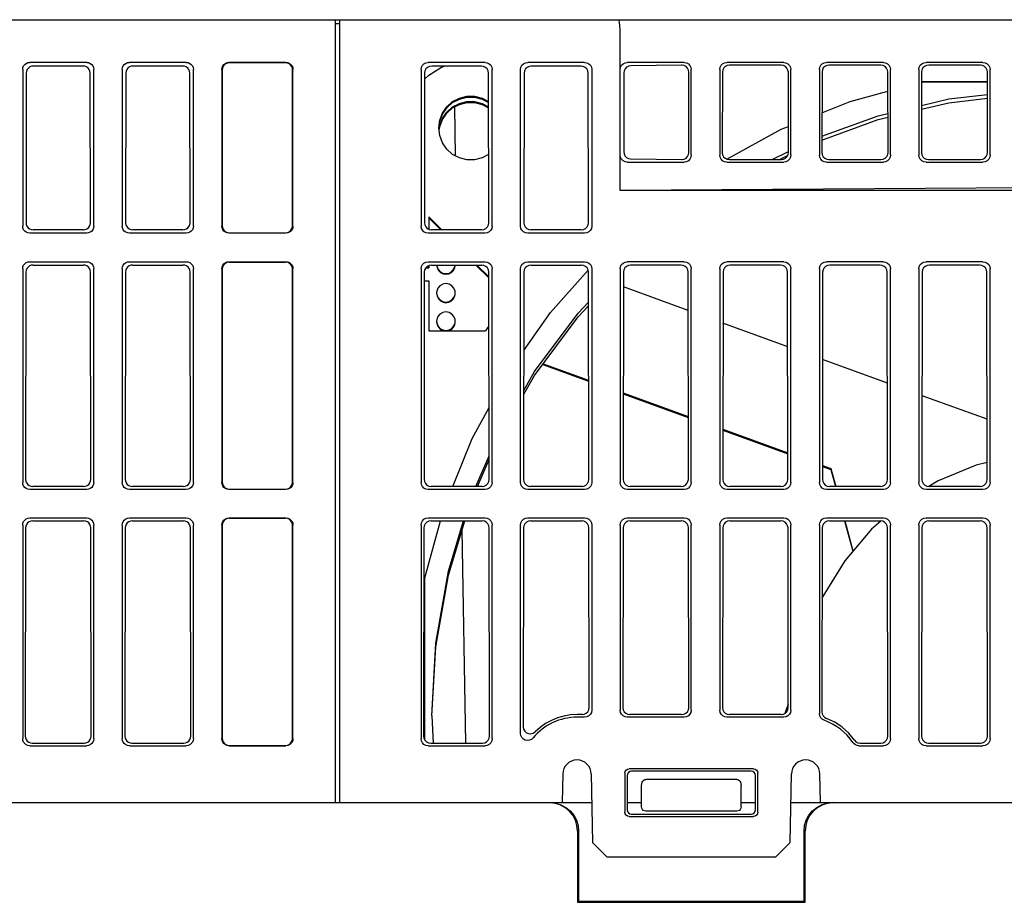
# Model space of a CAD drawing. Extents: x 100 to 1223, y 94 to 846.
# Tile 20 of 39: x 1043 to 1112, y 258 to 320. Entities that reach past the tile are written whole.
import ezdxf

# ---------------------------------------------------------------- set-up
doc = ezdxf.new("R2010")
doc.units = 0
doc.header["$LTSCALE"] = 69.3
doc.layers.add('ALL_AXIS', color=7, linetype='CONTINUOUS')
doc.layers.add('ALL_FEATURES', color=7, linetype='CONTINUOUS')

msp = doc.modelspace()

# ---------------------------------------------------------------- linework, layer by layer
at = {"layer": 'ALL_AXIS', "color": 7, "linetype": 'CONTINUOUS'}
for p, q in [((1065.3, 265), (1065.3, 320)), ((1065.3, 319.7), (1065, 319.7)), ((1080.965, 267.017), (1080.93, 265)), ((1099.07, 265), (1099.035, 267.017)), ((1065.3, 265), (1080.93, 265)), ((1099.07, 265), (1132.5, 265))]:
    msp.add_line(p, q, dxfattribs=at)
for points in [[(1071.253, 315.821), (1071.538, 316.106), (1072.439, 316.672), (1072.65, 316.746)], [(1072.1, 302.771), (1072.132, 302.57), (1072.224, 302.389), (1072.368, 302.245), (1072.549, 302.153), (1072.75, 302.121)], [(1072.104, 302.767), (1072.11, 302.704), (1072.187, 302.492), (1072.332, 302.319), (1072.528, 302.206), (1072.75, 302.167)], [(1072.75, 302.121), (1072.951, 302.153), (1073.132, 302.245), (1073.276, 302.389), (1073.368, 302.57), (1073.4, 302.771)], [(1072.75, 302.167), (1072.972, 302.206), (1073.168, 302.319), (1073.313, 302.492), (1073.39, 302.704), (1073.396, 302.767)], [(1072.75, 301.467), (1072.528, 301.428), (1072.332, 301.315), (1072.187, 301.142), (1072.11, 300.93), (1072.1, 300.817)], [(1073.4, 300.817), (1073.39, 300.93), (1073.313, 301.142), (1073.168, 301.315), (1072.972, 301.428), (1072.75, 301.467)], [(1072.1, 300.817), (1072.11, 300.704), (1072.187, 300.492), (1072.332, 300.319), (1072.528, 300.206), (1072.75, 300.167)], [(1072.1, 300.772), (1072.132, 300.571), (1072.224, 300.39), (1072.368, 300.246), (1072.549, 300.153), (1072.75, 300.122)], [(1072.75, 300.167), (1072.972, 300.206), (1073.168, 300.319), (1073.313, 300.492), (1073.39, 300.704), (1073.4, 300.817)], [(1072.75, 300.122), (1072.951, 300.153), (1073.132, 300.246), (1073.276, 300.39), (1073.368, 300.571), (1073.4, 300.772)], [(1072.75, 299.467), (1072.528, 299.428), (1072.332, 299.315), (1072.187, 299.142), (1072.11, 298.93), (1072.1, 298.817)], [(1073.4, 298.817), (1073.39, 298.93), (1073.313, 299.142), (1073.168, 299.315), (1072.972, 299.428), (1072.75, 299.467)], [(1072.1, 298.817), (1072.11, 298.704), (1072.187, 298.492), (1072.332, 298.319), (1072.528, 298.207), (1072.75, 298.167)], [(1072.1, 298.772), (1072.132, 298.571), (1072.224, 298.39), (1072.368, 298.246), (1072.549, 298.154), (1072.601, 298.145)], [(1072.75, 298.167), (1072.972, 298.207), (1073.168, 298.319), (1073.313, 298.492), (1073.39, 298.704), (1073.4, 298.817)], [(1072.899, 298.145), (1072.951, 298.154), (1073.132, 298.246), (1073.276, 298.39), (1073.368, 298.571), (1073.4, 298.772)]]:
    msp.add_lwpolyline(points, dxfattribs=at)
for centre in [(1081.965, 267), (1098.035, 267)]:
    msp.add_arc(centre, 1, 1, 179, dxfattribs=at)
at = {"layer": 'ALL_FEATURES', "color": 7, "linetype": 'CONTINUOUS'}
for p, q in [((962, 320), (1164.5, 320)), ((1065, 265), (1065, 320)), ((1085, 308), (1085, 319)), ((1047.502, 317), (1043.498, 317)), ((1054.502, 317), (1050.498, 317)), ((1061.502, 317), (1057.498, 317)), ((1075.502, 317), (1071.498, 317)), ((1082.502, 317), (1078.498, 317)), ((1089.502, 317), (1085.498, 317)), ((1096.502, 317), (1092.498, 317)), ((1103.502, 317), (1099.498, 317)), ((1110.502, 317), (1106.498, 317)), ((1043, 316.502), (1043, 305.498)), ((1047.248, 316.746), (1043.752, 316.746)), ((1048, 305.498), (1048, 316.502)), ((1050, 316.502), (1050, 305.498)), ((1054.248, 316.746), (1050.752, 316.746)), ((1055, 305.498), (1055, 316.502)), ((1057, 316.502), (1057, 305.498)), ((1057.026, 316.476), (1057.026, 305.524)), ((1061.476, 316.974), (1057.524, 316.974)), ((1061.974, 305.524), (1061.974, 316.476)), ((1062, 305.498), (1062, 316.502)), ((1071, 316.502), (1071, 305.498)), ((1075.248, 316.746), (1071.752, 316.746)), ((1076, 305.498), (1076, 316.502)), ((1078, 305.498), (1078, 316.502)), ((1082.248, 316.746), (1078.752, 316.746)), ((1083, 316.502), (1083, 305.498)), ((1089.321, 316.816), (1085.744, 316.758)), ((1089.495, 316.784), (1089.349, 316.815)), ((1089.828, 310.681), (1089.82, 316.311)), ((1090, 310.506), (1090, 316.494)), ((1092, 316.51), (1092, 310.49)), ((1092.186, 316.327), (1092.177, 310.664)), ((1096.321, 316.816), (1092.685, 316.816)), ((1096.828, 310.681), (1096.82, 316.311)), ((1097, 310.506), (1097, 316.494)), ((1099, 316.51), (1099, 310.49)), ((1099.186, 316.327), (1099.177, 310.664)), ((1103.321, 316.816), (1099.685, 316.816)), ((1103.828, 310.681), (1103.82, 316.311)), ((1104, 310.506), (1104, 316.494)), ((1106, 316.51), (1106, 310.49)), ((1106.186, 316.327), (1106.177, 310.664)), ((1110.321, 316.816), (1106.685, 316.816)), ((1110.828, 310.681), (1110.82, 316.311)), ((1111, 310.506), (1111, 316.494)), ((1043.253, 316.249), (1043.237, 305.735)), ((1047.763, 305.735), (1047.747, 316.249)), ((1050.253, 316.249), (1050.237, 305.735)), ((1054.763, 305.735), (1054.747, 316.249)), ((1071.253, 316.249), (1071.237, 305.735)), ((1075.763, 305.735), (1075.747, 316.249)), ((1078.253, 316.249), (1078.237, 305.735)), ((1082.763, 305.735), (1082.747, 316.249)), ((1085.253, 316.261), (1085.245, 310.731)), ((1106.185, 315.639), (1106.199, 315.643)), ((1110.821, 315.643), (1106.199, 315.643)), ((1073.428, 310.434), (1073.368, 313.878)), ((1072.273, 312.207), (1072.315, 312.558)), ((1072.295, 312.318), (1072.315, 312.488)), ((1085.734, 310.232), (1089.331, 310.174)), ((1089.36, 310.174), (1089.505, 310.206)), ((1092.674, 310.174), (1096.331, 310.174)), ((1095.682, 310.174), (1096.828, 310.749)), ((1096.204, 310.174), (1096.771, 310.458)), ((1099.674, 310.174), (1103.331, 310.174)), ((1106.674, 310.174), (1110.331, 310.174)), ((1085.498, 310), (1089.502, 310)), ((1092.498, 310), (1096.502, 310)), ((1099.498, 310), (1103.502, 310)), ((1106.498, 310), (1110.502, 310)), ((1150, 308.419), (1085, 308)), ((1164.186, 308), (1085, 308)), ((1071.55, 306.144), (1071.55, 305.276)), ((1072.458, 305.236), (1071.55, 306.144)), ((1072.388, 305.236), (1071.55, 306.074)), ((1047.265, 305.236), (1043.735, 305.236)), ((1054.265, 305.236), (1050.735, 305.236)), ((1075.265, 305.236), (1071.735, 305.236)), ((1082.265, 305.236), (1078.735, 305.236)), ((1047.502, 305), (1043.498, 305)), ((1054.502, 305), (1050.498, 305)), ((1061.502, 305), (1057.498, 305)), ((1057.524, 305.026), (1061.476, 305.026)), ((1075.502, 305), (1071.498, 305)), ((1082.502, 305), (1078.498, 305)), ((1043, 302.502), (1043, 287.498)), ((1043.498, 303), (1047.502, 303)), ((1043.731, 302.767), (1047.269, 302.767)), ((1048, 287.498), (1048, 302.502)), ((1050, 302.502), (1050, 287.498)), ((1050.498, 303), (1054.502, 303)), ((1050.731, 302.767), (1054.269, 302.767)), ((1055, 287.498), (1055, 302.502)), ((1057, 302.502), (1057, 287.498)), ((1057.026, 302.476), (1057.026, 287.524)), ((1057.498, 303), (1061.502, 303)), ((1057.524, 302.974), (1061.476, 302.974)), ((1061.974, 287.524), (1061.974, 302.476)), ((1062, 287.498), (1062, 302.502)), ((1071, 302.502), (1071, 287.498)), ((1071.34, 302.575), (1071.55, 302.575)), ((1071.41, 302.645), (1071.55, 302.645)), ((1071.498, 303), (1075.502, 303)), ((1071.55, 302.73), (1071.55, 302.575)), ((1071.731, 302.767), (1075.269, 302.767)), ((1075.769, 301.856), (1074.858, 302.767)), ((1075.769, 301.926), (1074.927, 302.767)), ((1076, 287.498), (1076, 302.502)), ((1078, 287.498), (1078, 302.502)), ((1078.498, 303), (1082.502, 303)), ((1078.731, 302.767), (1082.269, 302.767)), ((1083, 302.502), (1083, 287.498)), ((1085, 302.502), (1085, 287.498)), ((1089.502, 303), (1085.498, 303)), ((1089.269, 302.767), (1085.731, 302.767)), ((1090, 287.498), (1090, 302.502)), ((1092, 302.502), (1092, 287.498)), ((1096.502, 303), (1092.498, 303)), ((1096.269, 302.767), (1092.731, 302.767)), ((1097, 287.498), (1097, 302.502)), ((1099, 302.502), (1099, 287.498)), ((1103.502, 303), (1099.498, 303)), ((1103.269, 302.767), (1099.731, 302.767)), ((1104, 287.498), (1104, 302.502)), ((1106, 302.502), (1106, 287.498)), ((1110.502, 303), (1106.498, 303)), ((1110.269, 302.767), (1106.731, 302.767)), ((1111, 287.498), (1111, 302.502)), ((1043.232, 302.27), (1043.21, 287.708)), ((1047.79, 287.708), (1047.768, 302.27)), ((1050.232, 302.27), (1050.21, 287.708)), ((1054.79, 287.708), (1054.768, 302.27)), ((1071.232, 302.27), (1071.21, 287.708)), ((1075.79, 287.708), (1075.768, 302.27)), ((1078.232, 302.27), (1078.21, 287.708)), ((1080.093, 299.43), (1082.746, 302.407)), ((1082.79, 287.708), (1082.768, 302.27)), ((1085.232, 302.27), (1085.21, 287.708)), ((1089.79, 287.708), (1089.768, 302.27)), ((1092.232, 302.27), (1092.21, 287.708)), ((1096.79, 287.708), (1096.768, 302.27)), ((1099.232, 302.27), (1099.21, 287.708)), ((1103.79, 287.708), (1103.768, 302.27)), ((1106.232, 302.27), (1106.21, 287.708)), ((1110.79, 287.708), (1110.768, 302.27)), ((1071.231, 301.645), (1071.55, 301.645)), ((1071.55, 301.645), (1071.55, 298.145)), ((1089.772, 299.574), (1085.23, 301.227)), ((1078.224, 296.774), (1080.093, 299.43)), ((1075.774, 298.5), (1075.531, 298.145)), ((1096.776, 297.025), (1092.226, 298.681)), ((1071.55, 298.145), (1075.531, 298.145)), ((1079.553, 295.775), (1082.78, 294.601)), ((1079.594, 295.83), (1082.78, 294.67)), ((1103.78, 294.476), (1099.223, 296.135)), ((1085.219, 293.783), (1089.784, 292.122)), ((1085.219, 293.713), (1089.784, 292.052)), ((1110.784, 291.927), (1106.219, 293.589)), ((1092.215, 291.237), (1096.787, 289.573)), ((1092.215, 291.167), (1096.788, 289.503)), ((1074.86, 287.209), (1075.788, 289.359)), ((1074.973, 287.209), (1075.788, 289.098)), ((1099.211, 288.691), (1099.811, 288.473)), ((1099.211, 288.621), (1099.811, 288.403)), ((1099.811, 288.403), (1099.811, 288.473)), ((1099.811, 288.473), (1100.15, 287.209)), ((1099.811, 288.403), (1100.131, 287.209)), ((1047.502, 287), (1043.498, 287)), ((1047.293, 287.209), (1043.707, 287.209)), ((1054.502, 287), (1050.498, 287)), ((1054.293, 287.209), (1050.707, 287.209)), ((1061.502, 287), (1057.498, 287)), ((1057.524, 287.026), (1061.476, 287.026)), ((1075.502, 287), (1071.498, 287)), ((1075.293, 287.209), (1071.707, 287.209)), ((1082.502, 287), (1078.498, 287)), ((1082.293, 287.209), (1078.707, 287.209)), ((1089.502, 287), (1085.498, 287)), ((1089.293, 287.209), (1085.707, 287.209)), ((1096.502, 287), (1092.498, 287)), ((1096.293, 287.209), (1092.707, 287.209)), ((1103.502, 287), (1099.498, 287)), ((1103.293, 287.209), (1099.707, 287.209)), ((1110.502, 287), (1106.498, 287)), ((1110.293, 287.209), (1106.707, 287.209)), ((1043, 284.502), (1043, 269.498)), ((1043.498, 285), (1047.502, 285)), ((1043.703, 284.795), (1047.297, 284.795)), ((1048, 269.498), (1048, 284.502)), ((1050, 284.502), (1050, 269.498)), ((1050.498, 285), (1054.502, 285)), ((1050.703, 284.795), (1054.297, 284.795)), ((1055, 269.498), (1055, 284.502)), ((1057, 284.502), (1057, 269.498)), ((1057.026, 284.476), (1057.026, 269.524)), ((1057.498, 285), (1061.502, 285)), ((1057.524, 284.974), (1061.476, 284.974)), ((1061.974, 269.524), (1061.974, 284.476)), ((1062, 269.498), (1062, 284.502)), ((1071, 284.502), (1071, 269.498)), ((1071.25, 280.699), (1072.378, 284.795)), ((1071.498, 285), (1075.502, 285)), ((1071.703, 284.795), (1075.297, 284.795)), ((1076, 269.498), (1076, 284.502)), ((1078, 269.866), (1078, 284.502)), ((1078.498, 285), (1082.502, 285)), ((1078.703, 284.795), (1082.297, 284.795)), ((1083, 284.502), (1083, 271.498)), ((1085, 284.502), (1085, 271.498)), ((1085.498, 285), (1089.502, 285)), ((1085.703, 284.795), (1089.297, 284.795)), ((1090, 271.498), (1090, 284.502)), ((1092, 284.502), (1092, 271.498)), ((1092.498, 285), (1096.502, 285)), ((1092.703, 284.795), (1096.297, 284.795)), ((1097, 271.498), (1097, 284.502)), ((1099, 284.502), (1099, 271.254)), ((1099.498, 285), (1103.502, 285)), ((1099.703, 284.795), (1103.297, 284.795)), ((1100.778, 284.795), (1101.35, 282.661)), ((1100.797, 284.795), (1101.364, 282.678)), ((1104, 269.498), (1104, 284.502)), ((1106, 284.502), (1106, 269.498)), ((1106.498, 285), (1110.502, 285)), ((1106.703, 284.795), (1110.297, 284.795)), ((1111, 269.498), (1111, 284.502)), ((1043.204, 284.297), (1043.182, 269.68)), ((1047.818, 269.68), (1047.796, 284.297)), ((1050.204, 284.297), (1050.182, 269.68)), ((1054.818, 269.68), (1054.796, 284.297)), ((1071.204, 284.297), (1071.182, 269.68)), ((1074.148, 269.181), (1073.886, 284.161)), ((1075.818, 269.68), (1075.796, 284.297)), ((1078.204, 284.297), (1078.183, 270.336)), ((1082.815, 271.683), (1082.796, 284.297)), ((1085.204, 284.297), (1085.185, 271.683)), ((1089.815, 271.683), (1089.796, 284.297)), ((1092.204, 284.297), (1092.185, 271.683)), ((1096.815, 271.683), (1096.796, 284.297)), ((1099.204, 284.297), (1099.185, 271.383)), ((1103.818, 269.68), (1103.796, 284.297)), ((1106.204, 284.297), (1106.182, 269.68)), ((1110.818, 269.68), (1110.796, 284.297)), ((1071.25, 280.699), (1071.25, 269.439)), ((1096.814, 271.907), (1096.581, 271.264)), ((1071.75, 271.104), (1071.862, 269.181)), ((1082.317, 271.184), (1081.965, 271.184)), ((1082.502, 271), (1081.965, 271)), ((1089.502, 271), (1085.498, 271)), ((1089.317, 271.184), (1085.683, 271.184)), ((1096.502, 271), (1092.498, 271)), ((1096.317, 271.184), (1092.683, 271.184)), ((1043.498, 269), (1047.502, 269)), ((1043.679, 269.181), (1047.321, 269.181)), ((1050.498, 269), (1054.502, 269)), ((1050.679, 269.181), (1054.321, 269.181)), ((1057.498, 269), (1061.502, 269)), ((1057.524, 269.026), (1061.476, 269.026)), ((1071.498, 269), (1075.502, 269)), ((1071.679, 269.181), (1075.321, 269.181)), ((1101.776, 269), (1103.502, 269)), ((1101.871, 269.181), (1103.321, 269.181)), ((1106.498, 269), (1110.502, 269)), ((1106.679, 269.181), (1110.321, 269.181)), ((1094.379, 267.378), (1085.621, 267.378)), ((1094.201, 267.2), (1085.799, 267.2)), ((1082.965, 267.017), (1083.049, 262.2)), ((1085.322, 267.079), (1085.326, 264.325)), ((1085.5, 266.901), (1085.5, 264.499)), ((1093.208, 266.63), (1086.792, 266.63)), ((1094.5, 264.499), (1094.5, 266.901)), ((1094.674, 264.325), (1094.678, 267.079)), ((1096.951, 262.2), (1097.035, 267.017)), ((1086.5, 264.7), (1086.499, 266.198)), ((1093.5, 264.7), (1093.501, 266.198)), ((1027.5, 265), (1079.999, 265)), ((1080.93, 265), (1083, 265)), ((1085.5, 265), (1086.5, 265)), ((1093.2, 264.4), (1086.8, 264.4)), ((1093.5, 265), (1094.5, 265)), ((1097, 265), (1099.07, 265)), ((1100.001, 265), (1115, 265)), ((1085.625, 264.026), (1094.375, 264.026)), ((1085.798, 264.2), (1094.202, 264.2)), ((1082, 263), (1082, 258)), ((1082.073, 263), (1082.073, 258.073)), ((1097.927, 258.073), (1097.927, 263)), ((1098, 258), (1098, 263)), ((1083.049, 262.2), (1084.066, 261.2)), ((1095.934, 261.2), (1096.951, 262.2)), ((1084.066, 261.2), (1095.934, 261.2)), ((1082, 258), (1082.073, 258.073)), ((1082, 258), (1098, 258)), ((1082.073, 258.073), (1097.927, 258.073)), ((1098, 258), (1097.927, 258.073))]:
    msp.add_line(p, q, dxfattribs=at)
for points in [[(1085, 319), (1084.995, 319.31), (1084.982, 319.589), (1084.962, 319.81), (1084.937, 319.951), (1084.908, 320)], [(1043, 316.502), (1043.017, 316.631), (1043.067, 316.751), (1043.146, 316.854), (1043.249, 316.933), (1043.369, 316.983), (1043.498, 317)], [(1047.502, 317), (1047.631, 316.983), (1047.751, 316.933), (1047.854, 316.854), (1047.933, 316.751), (1047.983, 316.631), (1048, 316.502)], [(1050, 316.502), (1050.017, 316.631), (1050.067, 316.751), (1050.146, 316.854), (1050.249, 316.933), (1050.369, 316.983), (1050.498, 317)], [(1054.502, 317), (1054.631, 316.983), (1054.751, 316.933), (1054.854, 316.854), (1054.933, 316.751), (1054.983, 316.631), (1055, 316.502)], [(1057, 316.502), (1057.017, 316.631), (1057.067, 316.751), (1057.146, 316.854), (1057.249, 316.933), (1057.369, 316.983), (1057.498, 317)], [(1061.502, 317), (1061.631, 316.983), (1061.751, 316.933), (1061.854, 316.854), (1061.933, 316.751), (1061.983, 316.631), (1062, 316.502)], [(1071, 316.502), (1071.024, 316.656), (1071.095, 316.795), (1071.205, 316.905), (1071.344, 316.976), (1071.498, 317)], [(1075.502, 317), (1075.656, 316.976), (1075.795, 316.905), (1075.905, 316.795), (1075.976, 316.656), (1076, 316.502)], [(1078, 316.502), (1078.024, 316.656), (1078.095, 316.795), (1078.205, 316.905), (1078.344, 316.976), (1078.498, 317)], [(1082.502, 317), (1082.656, 316.976), (1082.795, 316.905), (1082.905, 316.795), (1082.976, 316.656), (1083, 316.502)], [(1085, 316.51), (1085.024, 316.66), (1085.092, 316.796), (1085.201, 316.904), (1085.34, 316.975), (1085.498, 317)], [(1089.502, 317), (1089.655, 316.975), (1089.794, 316.903), (1089.905, 316.791), (1089.976, 316.65), (1090, 316.494)], [(1092, 316.51), (1092.024, 316.66), (1092.092, 316.796), (1092.201, 316.904), (1092.34, 316.975), (1092.498, 317)], [(1096.502, 317), (1096.655, 316.975), (1096.794, 316.903), (1096.905, 316.791), (1096.976, 316.65), (1097, 316.494)], [(1099, 316.51), (1099.024, 316.66), (1099.092, 316.796), (1099.201, 316.904), (1099.34, 316.975), (1099.498, 317)], [(1103.502, 317), (1103.655, 316.975), (1103.794, 316.903), (1103.905, 316.791), (1103.976, 316.65), (1104, 316.494)], [(1106, 316.51), (1106.024, 316.66), (1106.092, 316.796), (1106.201, 316.904), (1106.34, 316.975), (1106.498, 317)], [(1110.502, 317), (1110.655, 316.975), (1110.794, 316.903), (1110.905, 316.791), (1110.976, 316.65), (1111, 316.494)], [(1043.752, 316.746), (1043.623, 316.729), (1043.502, 316.679), (1043.399, 316.6), (1043.32, 316.498), (1043.27, 316.378), (1043.253, 316.249)], [(1047.747, 316.249), (1047.73, 316.378), (1047.68, 316.498), (1047.601, 316.6), (1047.498, 316.679), (1047.377, 316.729), (1047.248, 316.746)], [(1050.752, 316.746), (1050.623, 316.729), (1050.502, 316.679), (1050.399, 316.6), (1050.32, 316.498), (1050.27, 316.378), (1050.253, 316.249)], [(1054.747, 316.249), (1054.73, 316.378), (1054.68, 316.498), (1054.601, 316.6), (1054.498, 316.679), (1054.377, 316.729), (1054.248, 316.746)], [(1057.524, 316.974), (1057.395, 316.957), (1057.275, 316.907), (1057.172, 316.828), (1057.093, 316.725), (1057.043, 316.605), (1057.026, 316.476)], [(1061.974, 316.476), (1061.957, 316.605), (1061.907, 316.725), (1061.828, 316.828), (1061.725, 316.907), (1061.605, 316.957), (1061.476, 316.974)], [(1071.752, 316.746), (1071.598, 316.722), (1071.459, 316.651), (1071.349, 316.541), (1071.278, 316.403), (1071.253, 316.249)], [(1075.747, 316.249), (1075.722, 316.403), (1075.651, 316.541), (1075.541, 316.651), (1075.402, 316.722), (1075.248, 316.746)], [(1078.752, 316.746), (1078.598, 316.722), (1078.459, 316.651), (1078.349, 316.541), (1078.278, 316.403), (1078.253, 316.249)], [(1082.747, 316.249), (1082.722, 316.403), (1082.651, 316.541), (1082.541, 316.651), (1082.402, 316.722), (1082.248, 316.746)], [(1085.744, 316.758), (1085.592, 316.732), (1085.455, 316.66), (1085.347, 316.551), (1085.277, 316.413), (1085.253, 316.261)], [(1089.349, 316.815), (1089.335, 316.816), (1089.321, 316.816)], [(1089.82, 316.311), (1089.797, 316.461), (1089.731, 316.598), (1089.627, 316.709), (1089.495, 316.784)], [(1092.685, 316.816), (1092.527, 316.791), (1092.387, 316.72), (1092.279, 316.612), (1092.21, 316.477), (1092.186, 316.327)], [(1096.82, 316.311), (1096.795, 316.466), (1096.724, 316.607), (1096.614, 316.719), (1096.475, 316.791), (1096.321, 316.816)], [(1099.685, 316.816), (1099.527, 316.791), (1099.387, 316.72), (1099.279, 316.612), (1099.21, 316.477), (1099.186, 316.327)], [(1103.82, 316.311), (1103.795, 316.466), (1103.724, 316.607), (1103.614, 316.719), (1103.475, 316.791), (1103.321, 316.816)], [(1106.685, 316.816), (1106.527, 316.791), (1106.387, 316.72), (1106.279, 316.612), (1106.21, 316.477), (1106.186, 316.327)], [(1110.82, 316.311), (1110.795, 316.466), (1110.724, 316.607), (1110.614, 316.719), (1110.475, 316.791), (1110.321, 316.816)], [(1106.199, 315.643), (1107.764, 315.634), (1109.41, 315.626), (1110.821, 315.621)], [(1099.182, 313.456), (1101.165, 314.256), (1103.822, 314.988)], [(1072.25, 312.393), (1072.315, 312.932), (1072.508, 313.439), (1072.816, 313.885), (1073.222, 314.245), (1073.702, 314.497), (1074.229, 314.627), (1074.771, 314.627), (1075.298, 314.497), (1075.75, 314.26)], [(1072.258, 312.392), (1072.315, 312.862), (1072.508, 313.369), (1072.816, 313.815), (1073.222, 314.175), (1073.702, 314.427), (1074.229, 314.557), (1074.771, 314.557), (1075.298, 314.427), (1075.75, 314.19)], [(1072.315, 312.558), (1072.508, 313.065), (1072.816, 313.512), (1073.222, 313.871), (1073.702, 314.123), (1074.229, 314.253), (1074.771, 314.253), (1075.298, 314.123), (1075.75, 313.886)], [(1106.182, 313.972), (1108.112, 314.43), (1110.822, 314.746)], [(1106.182, 313.71), (1108.112, 314.167), (1110.823, 314.484)], [(1072.315, 312.488), (1072.508, 312.996), (1072.816, 313.442), (1073.222, 313.801)], [(1073.222, 313.801), (1073.702, 314.054), (1074.229, 314.183), (1074.771, 314.183), (1075.298, 314.054), (1075.75, 313.816)], [(1099.179, 311.812), (1103.129, 313.249), (1103.824, 313.414)], [(1099.179, 311.549), (1103.129, 312.986), (1103.825, 313.151)], [(1075.755, 310.53), (1075.298, 310.29), (1074.771, 310.16), (1074.229, 310.16), (1073.702, 310.29), (1073.222, 310.542), (1072.816, 310.902), (1072.508, 311.348), (1072.315, 311.855), (1072.25, 312.393)], [(1092.486, 310.214), (1096.322, 312.302), (1096.826, 312.505)], [(1085.498, 310), (1085.34, 310.025), (1085.201, 310.096), (1085.092, 310.205), (1085.024, 310.34), (1085, 310.49)], [(1085.245, 310.731), (1085.269, 310.578), (1085.338, 310.44), (1085.445, 310.33), (1085.582, 310.259), (1085.734, 310.232)], [(1089.331, 310.174), (1089.345, 310.174), (1089.36, 310.174)], [(1090, 310.506), (1089.976, 310.35), (1089.905, 310.209), (1089.794, 310.097), (1089.655, 310.025), (1089.502, 310)], [(1089.505, 310.206), (1089.637, 310.281), (1089.74, 310.392), (1089.806, 310.53), (1089.828, 310.681)], [(1092.498, 310), (1092.34, 310.025), (1092.201, 310.096), (1092.092, 310.205), (1092.024, 310.34), (1092, 310.49)], [(1092.177, 310.664), (1092.201, 310.514), (1092.269, 310.378), (1092.377, 310.27), (1092.516, 310.199), (1092.674, 310.174)], [(1096.331, 310.174), (1096.484, 310.198), (1096.623, 310.27), (1096.734, 310.383), (1096.804, 310.524), (1096.828, 310.681)], [(1097, 310.506), (1096.976, 310.35), (1096.905, 310.209), (1096.794, 310.097), (1096.655, 310.025), (1096.502, 310)], [(1099.498, 310), (1099.34, 310.025), (1099.201, 310.096), (1099.092, 310.205), (1099.024, 310.34), (1099, 310.49)], [(1099.177, 310.664), (1099.201, 310.514), (1099.269, 310.378), (1099.377, 310.27), (1099.516, 310.199), (1099.674, 310.174)], [(1103.331, 310.174), (1103.484, 310.198), (1103.623, 310.27), (1103.734, 310.383), (1103.804, 310.524), (1103.828, 310.681)], [(1104, 310.506), (1103.976, 310.35), (1103.905, 310.209), (1103.794, 310.097), (1103.655, 310.025), (1103.502, 310)], [(1106.498, 310), (1106.34, 310.025), (1106.201, 310.096), (1106.092, 310.205), (1106.024, 310.34), (1106, 310.49)], [(1106.177, 310.664), (1106.201, 310.514), (1106.269, 310.378), (1106.377, 310.27), (1106.516, 310.199), (1106.674, 310.174)], [(1110.331, 310.174), (1110.484, 310.198), (1110.623, 310.27), (1110.734, 310.383), (1110.804, 310.524), (1110.828, 310.681)], [(1111, 310.506), (1110.976, 310.35), (1110.905, 310.209), (1110.794, 310.097), (1110.655, 310.025), (1110.502, 310)], [(1043.498, 305), (1043.369, 305.017), (1043.249, 305.067), (1043.146, 305.146), (1043.067, 305.249), (1043.017, 305.369), (1043, 305.498)], [(1043.237, 305.735), (1043.254, 305.606), (1043.304, 305.485), (1043.382, 305.382), (1043.485, 305.303), (1043.605, 305.253), (1043.735, 305.236)], [(1047.265, 305.236), (1047.395, 305.253), (1047.515, 305.303), (1047.618, 305.382), (1047.696, 305.485), (1047.746, 305.606), (1047.763, 305.735)], [(1048, 305.498), (1047.983, 305.369), (1047.933, 305.249), (1047.854, 305.146), (1047.751, 305.067), (1047.631, 305.017), (1047.502, 305)], [(1050.498, 305), (1050.369, 305.017), (1050.249, 305.067), (1050.146, 305.146), (1050.067, 305.249), (1050.017, 305.369), (1050, 305.498)], [(1050.237, 305.735), (1050.254, 305.606), (1050.304, 305.485), (1050.382, 305.382), (1050.485, 305.303), (1050.605, 305.253), (1050.735, 305.236)], [(1054.265, 305.236), (1054.395, 305.253), (1054.515, 305.303), (1054.618, 305.382), (1054.696, 305.485), (1054.746, 305.606), (1054.763, 305.735)], [(1055, 305.498), (1054.983, 305.369), (1054.933, 305.249), (1054.854, 305.146), (1054.751, 305.067), (1054.631, 305.017), (1054.502, 305)], [(1057.498, 305), (1057.369, 305.017), (1057.249, 305.067), (1057.146, 305.146), (1057.067, 305.249), (1057.017, 305.369), (1057, 305.498)], [(1057.026, 305.524), (1057.043, 305.395), (1057.093, 305.275), (1057.172, 305.172), (1057.275, 305.093), (1057.395, 305.043), (1057.524, 305.026)], [(1061.476, 305.026), (1061.605, 305.043), (1061.725, 305.093), (1061.828, 305.172), (1061.907, 305.275), (1061.957, 305.395), (1061.974, 305.524)], [(1062, 305.498), (1061.983, 305.369), (1061.933, 305.249), (1061.854, 305.146), (1061.751, 305.067), (1061.631, 305.017), (1061.502, 305)], [(1071.498, 305), (1071.344, 305.024), (1071.205, 305.095), (1071.095, 305.205), (1071.024, 305.344), (1071, 305.498)], [(1071.237, 305.735), (1071.261, 305.58), (1071.332, 305.441), (1071.442, 305.331), (1071.58, 305.261), (1071.735, 305.236)], [(1075.265, 305.236), (1075.42, 305.261), (1075.558, 305.331), (1075.668, 305.441), (1075.739, 305.58), (1075.763, 305.735)], [(1076, 305.498), (1075.976, 305.344), (1075.905, 305.205), (1075.795, 305.095), (1075.656, 305.024), (1075.502, 305)], [(1078.498, 305), (1078.344, 305.024), (1078.205, 305.095), (1078.095, 305.205), (1078.024, 305.344), (1078, 305.498)], [(1078.237, 305.735), (1078.261, 305.58), (1078.332, 305.441), (1078.442, 305.331), (1078.58, 305.261), (1078.735, 305.236)], [(1082.265, 305.236), (1082.42, 305.261), (1082.558, 305.331), (1082.668, 305.441), (1082.739, 305.58), (1082.763, 305.735)], [(1083, 305.498), (1082.976, 305.344), (1082.905, 305.205), (1082.795, 305.095), (1082.656, 305.024), (1082.502, 305)], [(1043, 302.502), (1043.017, 302.631), (1043.067, 302.751), (1043.146, 302.854), (1043.249, 302.933), (1043.369, 302.983), (1043.498, 303)], [(1043.731, 302.767), (1043.601, 302.75), (1043.481, 302.701), (1043.378, 302.622), (1043.299, 302.519), (1043.249, 302.399), (1043.232, 302.27)], [(1047.768, 302.27), (1047.751, 302.399), (1047.701, 302.519), (1047.622, 302.622), (1047.519, 302.701), (1047.399, 302.75), (1047.269, 302.767)], [(1047.502, 303), (1047.631, 302.983), (1047.751, 302.933), (1047.854, 302.854), (1047.933, 302.751), (1047.983, 302.631), (1048, 302.502)], [(1050, 302.502), (1050.017, 302.631), (1050.067, 302.751), (1050.146, 302.854), (1050.249, 302.933), (1050.369, 302.983), (1050.498, 303)], [(1050.731, 302.767), (1050.601, 302.75), (1050.481, 302.701), (1050.378, 302.622), (1050.299, 302.519), (1050.249, 302.399), (1050.232, 302.27)], [(1054.768, 302.27), (1054.751, 302.399), (1054.701, 302.519), (1054.622, 302.622), (1054.519, 302.701), (1054.399, 302.75), (1054.269, 302.767)], [(1054.502, 303), (1054.631, 302.983), (1054.751, 302.933), (1054.854, 302.854), (1054.933, 302.751), (1054.983, 302.631), (1055, 302.502)], [(1057, 302.502), (1057.017, 302.631), (1057.067, 302.751), (1057.146, 302.854), (1057.249, 302.933), (1057.369, 302.983), (1057.498, 303)], [(1057.524, 302.974), (1057.395, 302.957), (1057.275, 302.907), (1057.172, 302.828), (1057.093, 302.725), (1057.043, 302.605), (1057.026, 302.476)], [(1061.974, 302.476), (1061.957, 302.605), (1061.907, 302.725), (1061.828, 302.828), (1061.725, 302.907), (1061.605, 302.957), (1061.476, 302.974)], [(1061.502, 303), (1061.631, 302.983), (1061.751, 302.933), (1061.854, 302.854), (1061.933, 302.751), (1061.983, 302.631), (1062, 302.502)], [(1071, 302.502), (1071.024, 302.656), (1071.095, 302.795), (1071.205, 302.905), (1071.344, 302.976), (1071.498, 303)], [(1071.731, 302.767), (1071.576, 302.743), (1071.437, 302.672), (1071.327, 302.563), (1071.256, 302.424), (1071.232, 302.27)], [(1075.768, 302.27), (1075.744, 302.424), (1075.673, 302.563), (1075.563, 302.672), (1075.424, 302.743), (1075.269, 302.767)], [(1075.502, 303), (1075.656, 302.976), (1075.795, 302.905), (1075.905, 302.795), (1075.976, 302.656), (1076, 302.502)], [(1078, 302.502), (1078.024, 302.656), (1078.095, 302.795), (1078.205, 302.905), (1078.344, 302.976), (1078.498, 303)], [(1078.731, 302.767), (1078.576, 302.743), (1078.437, 302.672), (1078.327, 302.563), (1078.256, 302.424), (1078.232, 302.27)], [(1082.768, 302.27), (1082.744, 302.424), (1082.673, 302.563), (1082.563, 302.672), (1082.424, 302.743), (1082.269, 302.767)], [(1082.502, 303), (1082.656, 302.976), (1082.795, 302.905), (1082.905, 302.795), (1082.976, 302.656), (1083, 302.502)], [(1085, 302.502), (1085.024, 302.656), (1085.095, 302.795), (1085.205, 302.905), (1085.344, 302.976), (1085.498, 303)], [(1085.731, 302.767), (1085.576, 302.743), (1085.437, 302.672), (1085.327, 302.563), (1085.256, 302.424), (1085.232, 302.27)], [(1089.768, 302.27), (1089.744, 302.424), (1089.673, 302.563), (1089.563, 302.672), (1089.424, 302.743), (1089.269, 302.767)], [(1089.502, 303), (1089.656, 302.976), (1089.795, 302.905), (1089.905, 302.795), (1089.976, 302.656), (1090, 302.502)], [(1092, 302.502), (1092.024, 302.656), (1092.095, 302.795), (1092.205, 302.905), (1092.344, 302.976), (1092.498, 303)], [(1092.731, 302.767), (1092.576, 302.743), (1092.437, 302.672), (1092.327, 302.563), (1092.256, 302.424), (1092.232, 302.27)], [(1096.768, 302.27), (1096.744, 302.424), (1096.673, 302.563), (1096.563, 302.672), (1096.424, 302.743), (1096.269, 302.767)], [(1096.502, 303), (1096.656, 302.976), (1096.795, 302.905), (1096.905, 302.795), (1096.976, 302.656), (1097, 302.502)], [(1099, 302.502), (1099.024, 302.656), (1099.095, 302.795), (1099.205, 302.905), (1099.344, 302.976), (1099.498, 303)], [(1099.731, 302.767), (1099.576, 302.743), (1099.437, 302.672), (1099.327, 302.563), (1099.256, 302.424), (1099.232, 302.27)], [(1103.768, 302.27), (1103.744, 302.424), (1103.673, 302.563), (1103.563, 302.672), (1103.424, 302.743), (1103.269, 302.767)], [(1103.502, 303), (1103.656, 302.976), (1103.795, 302.905), (1103.905, 302.795), (1103.976, 302.656), (1104, 302.502)], [(1106, 302.502), (1106.024, 302.656), (1106.095, 302.795), (1106.205, 302.905), (1106.344, 302.976), (1106.498, 303)], [(1106.731, 302.767), (1106.576, 302.743), (1106.437, 302.672), (1106.327, 302.563), (1106.256, 302.424), (1106.232, 302.27)], [(1110.768, 302.27), (1110.744, 302.424), (1110.673, 302.563), (1110.563, 302.672), (1110.424, 302.743), (1110.269, 302.767)], [(1110.502, 303), (1110.656, 302.976), (1110.795, 302.905), (1110.905, 302.795), (1110.976, 302.656), (1111, 302.502)], [(1078.219, 293.947), (1078.988, 295.278), (1082.045, 299.384), (1082.771, 300.154)], [(1078.219, 293.684), (1078.988, 295.016), (1082.045, 299.122), (1082.772, 299.892)], [(1073.233, 287.209), (1074.591, 290.574), (1075.783, 292.763)], [(1110.789, 288.898), (1110.033, 288.717), (1107.351, 287.606), (1106.706, 287.211)], [(1043.498, 287), (1043.369, 287.017), (1043.249, 287.067), (1043.146, 287.146), (1043.067, 287.249), (1043.017, 287.369), (1043, 287.498)], [(1043.21, 287.708), (1043.226, 287.578), (1043.276, 287.458), (1043.355, 287.355), (1043.458, 287.276), (1043.578, 287.226), (1043.707, 287.209)], [(1047.293, 287.209), (1047.422, 287.226), (1047.542, 287.276), (1047.645, 287.355), (1047.724, 287.458), (1047.774, 287.578), (1047.79, 287.708)], [(1048, 287.498), (1047.983, 287.369), (1047.933, 287.249), (1047.854, 287.146), (1047.751, 287.067), (1047.631, 287.017), (1047.502, 287)], [(1050.498, 287), (1050.369, 287.017), (1050.249, 287.067), (1050.146, 287.146), (1050.067, 287.249), (1050.017, 287.369), (1050, 287.498)], [(1050.21, 287.708), (1050.226, 287.578), (1050.276, 287.458), (1050.355, 287.355), (1050.458, 287.276), (1050.578, 287.226), (1050.707, 287.209)], [(1054.293, 287.209), (1054.422, 287.226), (1054.542, 287.276), (1054.645, 287.355), (1054.724, 287.458), (1054.774, 287.578), (1054.79, 287.708)], [(1055, 287.498), (1054.983, 287.369), (1054.933, 287.249), (1054.854, 287.146), (1054.751, 287.067), (1054.631, 287.017), (1054.502, 287)], [(1057.498, 287), (1057.369, 287.017), (1057.249, 287.067), (1057.146, 287.146), (1057.067, 287.249), (1057.017, 287.369), (1057, 287.498)], [(1057.026, 287.524), (1057.043, 287.395), (1057.093, 287.275), (1057.172, 287.172), (1057.275, 287.093), (1057.395, 287.043), (1057.524, 287.026)], [(1061.476, 287.026), (1061.605, 287.043), (1061.725, 287.093), (1061.828, 287.172), (1061.907, 287.275), (1061.957, 287.395), (1061.974, 287.524)], [(1062, 287.498), (1061.983, 287.369), (1061.933, 287.249), (1061.854, 287.146), (1061.751, 287.067), (1061.631, 287.017), (1061.502, 287)], [(1071.498, 287), (1071.344, 287.024), (1071.205, 287.095), (1071.095, 287.205), (1071.024, 287.344), (1071, 287.498)], [(1071.21, 287.708), (1071.234, 287.553), (1071.304, 287.414), (1071.414, 287.304), (1071.553, 287.233), (1071.707, 287.209)], [(1075.293, 287.209), (1075.447, 287.233), (1075.586, 287.304), (1075.696, 287.414), (1075.766, 287.553), (1075.79, 287.708)], [(1076, 287.498), (1075.976, 287.344), (1075.905, 287.205), (1075.795, 287.095), (1075.656, 287.024), (1075.502, 287)], [(1078.498, 287), (1078.344, 287.024), (1078.205, 287.095), (1078.095, 287.205), (1078.024, 287.344), (1078, 287.498)], [(1078.21, 287.708), (1078.234, 287.553), (1078.304, 287.414), (1078.414, 287.304), (1078.553, 287.233), (1078.707, 287.209)], [(1082.293, 287.209), (1082.447, 287.233), (1082.586, 287.304), (1082.696, 287.414), (1082.766, 287.553), (1082.79, 287.708)], [(1083, 287.498), (1082.976, 287.344), (1082.905, 287.205), (1082.795, 287.095), (1082.656, 287.024), (1082.502, 287)], [(1085.498, 287), (1085.344, 287.024), (1085.205, 287.095), (1085.095, 287.205), (1085.024, 287.344), (1085, 287.498)], [(1085.21, 287.708), (1085.234, 287.553), (1085.304, 287.414), (1085.414, 287.304), (1085.553, 287.233), (1085.707, 287.209)], [(1089.293, 287.209), (1089.447, 287.233), (1089.586, 287.304), (1089.696, 287.414), (1089.766, 287.553), (1089.79, 287.708)], [(1090, 287.498), (1089.976, 287.344), (1089.905, 287.205), (1089.795, 287.095), (1089.656, 287.024), (1089.502, 287)], [(1092.498, 287), (1092.344, 287.024), (1092.205, 287.095), (1092.095, 287.205), (1092.024, 287.344), (1092, 287.498)], [(1092.21, 287.708), (1092.234, 287.553), (1092.304, 287.414), (1092.414, 287.304), (1092.553, 287.233), (1092.707, 287.209)], [(1096.293, 287.209), (1096.447, 287.233), (1096.586, 287.304), (1096.696, 287.414), (1096.766, 287.553), (1096.79, 287.708)], [(1097, 287.498), (1096.976, 287.344), (1096.905, 287.205), (1096.795, 287.095), (1096.656, 287.024), (1096.502, 287)], [(1099.498, 287), (1099.344, 287.024), (1099.205, 287.095), (1099.095, 287.205), (1099.024, 287.344), (1099, 287.498)], [(1099.21, 287.708), (1099.234, 287.553), (1099.304, 287.414), (1099.414, 287.304), (1099.553, 287.233), (1099.707, 287.209)], [(1103.293, 287.209), (1103.447, 287.233), (1103.586, 287.304), (1103.696, 287.414), (1103.766, 287.553), (1103.79, 287.708)], [(1104, 287.498), (1103.976, 287.344), (1103.905, 287.205), (1103.795, 287.095), (1103.656, 287.024), (1103.502, 287)], [(1106.498, 287), (1106.344, 287.024), (1106.205, 287.095), (1106.095, 287.205), (1106.024, 287.344), (1106, 287.498)], [(1106.21, 287.708), (1106.234, 287.553), (1106.304, 287.414), (1106.414, 287.304), (1106.553, 287.233), (1106.707, 287.209)], [(1110.293, 287.209), (1110.447, 287.233), (1110.586, 287.304), (1110.696, 287.414), (1110.766, 287.553), (1110.79, 287.708)], [(1111, 287.498), (1110.976, 287.344), (1110.905, 287.205), (1110.795, 287.095), (1110.656, 287.024), (1110.502, 287)], [(1043, 284.502), (1043.017, 284.631), (1043.067, 284.751), (1043.146, 284.854), (1043.249, 284.933), (1043.369, 284.983), (1043.498, 285)], [(1043.703, 284.795), (1043.574, 284.778), (1043.454, 284.728), (1043.351, 284.649), (1043.271, 284.546), (1043.222, 284.426), (1043.204, 284.297)], [(1047.796, 284.297), (1047.778, 284.426), (1047.729, 284.546), (1047.649, 284.649), (1047.546, 284.728), (1047.426, 284.778), (1047.297, 284.795)], [(1047.502, 285), (1047.631, 284.983), (1047.751, 284.933), (1047.854, 284.854), (1047.933, 284.751), (1047.983, 284.631), (1048, 284.502)], [(1050, 284.502), (1050.017, 284.631), (1050.067, 284.751), (1050.146, 284.854), (1050.249, 284.933), (1050.369, 284.983), (1050.498, 285)], [(1050.703, 284.795), (1050.574, 284.778), (1050.454, 284.728), (1050.351, 284.649), (1050.271, 284.546), (1050.222, 284.426), (1050.204, 284.297)], [(1054.796, 284.297), (1054.778, 284.426), (1054.729, 284.546), (1054.649, 284.649), (1054.546, 284.728), (1054.426, 284.778), (1054.297, 284.795)], [(1054.502, 285), (1054.631, 284.983), (1054.751, 284.933), (1054.854, 284.854), (1054.933, 284.751), (1054.983, 284.631), (1055, 284.502)], [(1057, 284.502), (1057.017, 284.631), (1057.067, 284.751), (1057.146, 284.854), (1057.249, 284.933), (1057.369, 284.983), (1057.498, 285)], [(1057.524, 284.974), (1057.395, 284.957), (1057.275, 284.907), (1057.172, 284.828), (1057.093, 284.725), (1057.043, 284.605), (1057.026, 284.476)], [(1061.974, 284.476), (1061.957, 284.605), (1061.907, 284.725), (1061.828, 284.828), (1061.725, 284.907), (1061.605, 284.957), (1061.476, 284.974)], [(1061.502, 285), (1061.631, 284.983), (1061.751, 284.933), (1061.854, 284.854), (1061.933, 284.751), (1061.983, 284.631), (1062, 284.502)], [(1071, 284.502), (1071.024, 284.656), (1071.095, 284.795), (1071.205, 284.905), (1071.344, 284.976), (1071.498, 285)], [(1071.703, 284.795), (1071.549, 284.77), (1071.41, 284.7), (1071.3, 284.59), (1071.229, 284.451), (1071.204, 284.297)], [(1071.75, 271.104), (1072.047, 276.211), (1072.936, 281.251), (1073.997, 284.795)], [(1071.765, 271.103), (1072.047, 275.949), (1072.936, 280.988), (1074.076, 284.795)], [(1075.796, 284.297), (1075.771, 284.451), (1075.7, 284.59), (1075.59, 284.7), (1075.451, 284.77), (1075.297, 284.795)], [(1075.502, 285), (1075.656, 284.976), (1075.795, 284.905), (1075.905, 284.795), (1075.976, 284.656), (1076, 284.502)], [(1078, 284.502), (1078.024, 284.656), (1078.095, 284.795), (1078.205, 284.905), (1078.344, 284.976), (1078.498, 285)], [(1078.703, 284.795), (1078.549, 284.77), (1078.41, 284.7), (1078.3, 284.59), (1078.229, 284.451), (1078.204, 284.297)], [(1082.796, 284.297), (1082.771, 284.451), (1082.7, 284.59), (1082.59, 284.7), (1082.451, 284.77), (1082.297, 284.795)], [(1082.502, 285), (1082.656, 284.976), (1082.795, 284.905), (1082.905, 284.795), (1082.976, 284.656), (1083, 284.502)], [(1085, 284.502), (1085.024, 284.656), (1085.095, 284.795), (1085.205, 284.905), (1085.344, 284.976), (1085.498, 285)], [(1085.703, 284.795), (1085.549, 284.77), (1085.41, 284.7), (1085.3, 284.59), (1085.229, 284.451), (1085.204, 284.297)], [(1089.796, 284.297), (1089.771, 284.451), (1089.7, 284.59), (1089.59, 284.7), (1089.451, 284.77), (1089.297, 284.795)], [(1089.502, 285), (1089.656, 284.976), (1089.795, 284.905), (1089.905, 284.795), (1089.976, 284.656), (1090, 284.502)], [(1092, 284.502), (1092.024, 284.656), (1092.095, 284.795), (1092.205, 284.905), (1092.344, 284.976), (1092.498, 285)], [(1092.703, 284.795), (1092.549, 284.77), (1092.41, 284.7), (1092.3, 284.59), (1092.229, 284.451), (1092.204, 284.297)], [(1096.796, 284.297), (1096.771, 284.451), (1096.7, 284.59), (1096.59, 284.7), (1096.451, 284.77), (1096.297, 284.795)], [(1096.502, 285), (1096.656, 284.976), (1096.795, 284.905), (1096.905, 284.795), (1096.976, 284.656), (1097, 284.502)], [(1099, 284.502), (1099.024, 284.656), (1099.095, 284.795), (1099.205, 284.905), (1099.344, 284.976), (1099.498, 285)], [(1103.323, 284.764), (1102.669, 284.205), (1100.783, 281.998), (1099.266, 279.523), (1099.197, 279.355)], [(1099.703, 284.795), (1099.549, 284.77), (1099.41, 284.7), (1099.3, 284.59), (1099.229, 284.451), (1099.204, 284.297)], [(1103.796, 284.297), (1103.771, 284.451), (1103.7, 284.59), (1103.59, 284.7), (1103.451, 284.77), (1103.297, 284.795)], [(1103.502, 285), (1103.656, 284.976), (1103.795, 284.905), (1103.905, 284.795), (1103.976, 284.656), (1104, 284.502)], [(1106, 284.502), (1106.024, 284.656), (1106.095, 284.795), (1106.205, 284.905), (1106.344, 284.976), (1106.498, 285)], [(1106.703, 284.795), (1106.549, 284.77), (1106.41, 284.7), (1106.3, 284.59), (1106.229, 284.451), (1106.204, 284.297)], [(1110.796, 284.297), (1110.771, 284.451), (1110.7, 284.59), (1110.59, 284.7), (1110.451, 284.77), (1110.297, 284.795)], [(1110.502, 285), (1110.656, 284.976), (1110.795, 284.905), (1110.905, 284.795), (1110.976, 284.656), (1111, 284.502)], [(1082.317, 271.184), (1082.472, 271.209), (1082.61, 271.279), (1082.72, 271.389), (1082.791, 271.528), (1082.815, 271.683)], [(1083, 271.498), (1082.976, 271.344), (1082.905, 271.205), (1082.795, 271.095), (1082.656, 271.024), (1082.502, 271)], [(1085.498, 271), (1085.344, 271.024), (1085.205, 271.095), (1085.095, 271.205), (1085.024, 271.344), (1085, 271.498)], [(1085.185, 271.683), (1085.209, 271.528), (1085.28, 271.389), (1085.39, 271.279), (1085.528, 271.209), (1085.683, 271.184)], [(1089.317, 271.184), (1089.472, 271.209), (1089.61, 271.279), (1089.72, 271.389), (1089.791, 271.528), (1089.815, 271.683)], [(1090, 271.498), (1089.976, 271.344), (1089.905, 271.205), (1089.795, 271.095), (1089.656, 271.024), (1089.502, 271)], [(1092.498, 271), (1092.344, 271.024), (1092.205, 271.095), (1092.095, 271.205), (1092.024, 271.344), (1092, 271.498)], [(1092.185, 271.683), (1092.209, 271.528), (1092.28, 271.389), (1092.39, 271.279), (1092.528, 271.209), (1092.683, 271.184)], [(1096.317, 271.184), (1096.472, 271.209), (1096.61, 271.279), (1096.72, 271.389), (1096.791, 271.528), (1096.815, 271.683)], [(1097, 271.498), (1096.976, 271.344), (1096.905, 271.205), (1096.795, 271.095), (1096.656, 271.024), (1096.502, 271)], [(1099.185, 271.383), (1099.207, 271.235), (1099.273, 271.1), (1099.376, 270.99), (1099.507, 270.917)], [(1081.965, 271.184), (1081.501, 271.159), (1081.043, 271.081), (1080.596, 270.954), (1080.166, 270.778), (1079.759, 270.555), (1079.379, 270.288), (1079.03, 269.98)], [(1099.336, 270.783), (1099.2, 270.854), (1099.092, 270.964), (1099.024, 271.102), (1099, 271.254)], [(1101.463, 269.395), (1101.067, 269.881), (1100.6, 270.304), (1100.076, 270.652), (1099.507, 270.917)], [(1078.183, 270.336), (1078.211, 270.168), (1078.291, 270.02), (1078.412, 269.91), (1078.562, 269.846), (1078.727, 269.835), (1078.889, 269.881), (1079.03, 269.98)], [(1043.498, 269), (1043.369, 269.017), (1043.249, 269.067), (1043.146, 269.146), (1043.067, 269.249), (1043.017, 269.369), (1043, 269.498)], [(1043.182, 269.68), (1043.199, 269.55), (1043.249, 269.43), (1043.327, 269.327), (1043.43, 269.248), (1043.55, 269.198), (1043.679, 269.181)], [(1047.321, 269.181), (1047.45, 269.198), (1047.57, 269.248), (1047.673, 269.327), (1047.751, 269.43), (1047.801, 269.55), (1047.818, 269.68)], [(1048, 269.498), (1047.983, 269.369), (1047.933, 269.249), (1047.854, 269.146), (1047.751, 269.067), (1047.631, 269.017), (1047.502, 269)], [(1050.498, 269), (1050.369, 269.017), (1050.249, 269.067), (1050.146, 269.146), (1050.067, 269.249), (1050.017, 269.369), (1050, 269.498)], [(1050.182, 269.68), (1050.199, 269.55), (1050.249, 269.43), (1050.327, 269.327), (1050.43, 269.248), (1050.55, 269.198), (1050.679, 269.181)], [(1054.321, 269.181), (1054.45, 269.198), (1054.57, 269.248), (1054.673, 269.327), (1054.751, 269.43), (1054.801, 269.55), (1054.818, 269.68)], [(1055, 269.498), (1054.983, 269.369), (1054.933, 269.249), (1054.854, 269.146), (1054.751, 269.067), (1054.631, 269.017), (1054.502, 269)], [(1057.498, 269), (1057.369, 269.017), (1057.249, 269.067), (1057.146, 269.146), (1057.067, 269.249), (1057.017, 269.369), (1057, 269.498)], [(1057.026, 269.524), (1057.043, 269.395), (1057.093, 269.275), (1057.172, 269.172), (1057.275, 269.093), (1057.395, 269.043), (1057.524, 269.026)], [(1061.476, 269.026), (1061.605, 269.043), (1061.725, 269.093), (1061.828, 269.172), (1061.907, 269.275), (1061.957, 269.395), (1061.974, 269.524)], [(1062, 269.498), (1061.983, 269.369), (1061.933, 269.249), (1061.854, 269.146), (1061.751, 269.067), (1061.631, 269.017), (1061.502, 269)], [(1071.498, 269), (1071.344, 269.024), (1071.205, 269.095), (1071.095, 269.205), (1071.024, 269.344), (1071, 269.498)], [(1071.182, 269.68), (1071.206, 269.525), (1071.277, 269.386), (1071.387, 269.276), (1071.525, 269.206), (1071.679, 269.181)], [(1075.321, 269.181), (1075.475, 269.206), (1075.613, 269.276), (1075.723, 269.386), (1075.794, 269.525), (1075.818, 269.68)], [(1076, 269.498), (1075.976, 269.344), (1075.905, 269.205), (1075.795, 269.095), (1075.656, 269.024), (1075.502, 269)], [(1078.882, 269.549), (1078.767, 269.445), (1078.629, 269.381), (1078.479, 269.362), (1078.327, 269.391), (1078.192, 269.465), (1078.089, 269.576), (1078.023, 269.713), (1078, 269.866)], [(1101.463, 269.395), (1101.574, 269.28), (1101.715, 269.207), (1101.871, 269.181)], [(1103.321, 269.181), (1103.475, 269.206), (1103.613, 269.276), (1103.723, 269.386), (1103.794, 269.525), (1103.818, 269.68)], [(1104, 269.498), (1103.976, 269.344), (1103.905, 269.205), (1103.795, 269.095), (1103.656, 269.024), (1103.502, 269)], [(1106.498, 269), (1106.344, 269.024), (1106.205, 269.095), (1106.095, 269.205), (1106.024, 269.344), (1106, 269.498)], [(1106.182, 269.68), (1106.206, 269.525), (1106.277, 269.386), (1106.387, 269.276), (1106.525, 269.206), (1106.679, 269.181)], [(1110.321, 269.181), (1110.475, 269.206), (1110.613, 269.276), (1110.723, 269.386), (1110.794, 269.525), (1110.818, 269.68)], [(1111, 269.498), (1110.976, 269.344), (1110.905, 269.205), (1110.795, 269.095), (1110.656, 269.024), (1110.502, 269)], [(1101.776, 269), (1101.654, 269.015), (1101.541, 269.059), (1101.441, 269.129), (1101.361, 269.221)], [(1085.322, 267.079), (1085.344, 267.194), (1085.409, 267.291), (1085.506, 267.356), (1085.621, 267.378)], [(1085.799, 267.2), (1085.684, 267.177), (1085.587, 267.112), (1085.523, 267.016), (1085.5, 266.901)], [(1094.5, 266.901), (1094.477, 267.016), (1094.413, 267.112), (1094.316, 267.177), (1094.201, 267.2)], [(1094.379, 267.378), (1094.494, 267.356), (1094.591, 267.291), (1094.656, 267.194), (1094.678, 267.079)], [(1086.499, 266.198), (1086.511, 266.323), (1086.544, 266.43), (1086.593, 266.516), (1086.654, 266.58), (1086.722, 266.618), (1086.792, 266.63)], [(1093.208, 266.63), (1093.278, 266.618), (1093.346, 266.58), (1093.407, 266.516), (1093.456, 266.43), (1093.489, 266.323), (1093.501, 266.198)], [(1080.765, 264.848), (1080.389, 264.962), (1079.999, 265)], [(1080.072, 265), (1080.463, 264.962), (1080.838, 264.848)], [(1082, 263), (1081.962, 263.39), (1081.848, 263.765), (1081.663, 264.111), (1081.414, 264.414), (1081.111, 264.663), (1080.765, 264.848)], [(1080.838, 264.848), (1081.184, 264.663), (1081.487, 264.414), (1081.736, 264.111), (1081.921, 263.765), (1082.035, 263.39), (1082.073, 263)], [(1085.5, 264.499), (1085.523, 264.384), (1085.587, 264.287), (1085.684, 264.223), (1085.798, 264.2)], [(1086.8, 264.4), (1086.707, 264.415), (1086.624, 264.457), (1086.557, 264.524), (1086.515, 264.607), (1086.5, 264.7)], [(1093.5, 264.7), (1093.485, 264.607), (1093.443, 264.524), (1093.376, 264.457), (1093.293, 264.415), (1093.2, 264.4)], [(1094.202, 264.2), (1094.316, 264.223), (1094.413, 264.287), (1094.477, 264.384), (1094.5, 264.499)], [(1097.927, 263), (1097.965, 263.39), (1098.079, 263.765), (1098.264, 264.111), (1098.513, 264.414), (1098.816, 264.663), (1099.162, 264.848)], [(1099.235, 264.848), (1098.889, 264.663), (1098.586, 264.414), (1098.337, 264.111), (1098.152, 263.765), (1098.038, 263.39), (1098, 263)], [(1099.162, 264.848), (1099.537, 264.962), (1099.928, 265)], [(1100.001, 265), (1099.611, 264.962), (1099.235, 264.848)], [(1085.625, 264.026), (1085.51, 264.049), (1085.414, 264.113), (1085.349, 264.21), (1085.326, 264.325)], [(1094.674, 264.325), (1094.651, 264.21), (1094.586, 264.113), (1094.49, 264.049), (1094.375, 264.026)]]:
    msp.add_lwpolyline(points, dxfattribs=at)
for centre, start, end in [((1081.965, 267), 90, 140.41993), ((1098.035, 267), 33.73604, 71.01889)]:
    msp.add_arc(centre, 4, start, end, dxfattribs=at)

doc.saveas('drawing.dxf')
